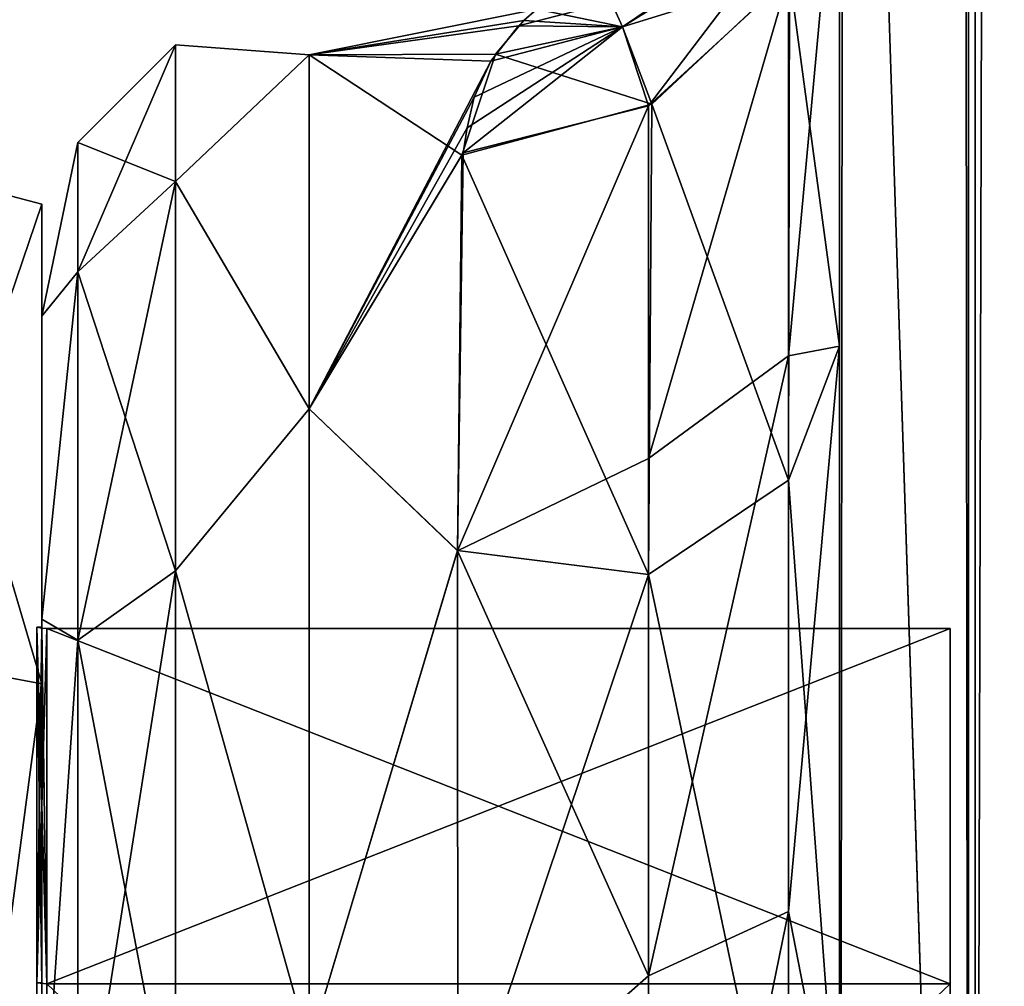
# Model space of a CAD drawing. Extents: x -23 to 470, y -1800 to 0.
# Tile 16 of 256: x 0 to 13, y -1761 to -1748. Entities that reach past the tile are written whole.
import ezdxf

# ---------------------------------------------------------------- set-up
doc = ezdxf.new("R2010")
doc.units = 0
doc.header["$LTSCALE"] = 17.087905
for name, color, linetype in [('1181', 7, 'CONTINUOUS'), ('1182', 7, 'CONTINUOUS'), ('1183', 7, 'CONTINUOUS'), ('1184', 7, 'CONTINUOUS'), ('1187', 7, 'CONTINUOUS'), ('1188', 7, 'CONTINUOUS'), ('1191', 7, 'CONTINUOUS'), ('1192', 7, 'CONTINUOUS'), ('1363', 7, 'CONTINUOUS'), ('1364', 7, 'CONTINUOUS'), ('622', 7, 'CONTINUOUS'), ('626', 7, 'CONTINUOUS'), ('628', 7, 'CONTINUOUS'), ('637', 7, 'CONTINUOUS'), ('638', 7, 'CONTINUOUS'), ('643', 7, 'CONTINUOUS'), ('646', 7, 'CONTINUOUS'), ('650', 7, 'CONTINUOUS'), ('678', 7, 'CONTINUOUS')]:
    doc.layers.add(name, color=color, linetype=linetype)

msp = doc.modelspace()

# ---------------------------------------------------------------- linework, layer by layer
at = {"layer": '1181', "linetype": 'CONTINUOUS'}
for points in [[(0, -1756.098), (0, -1760.756, -11.244), (0, -1750.556), (0, -1756.098)], [(0, -1750.556), (0, -1760.756, -11.244), (0, -1756.837, -15.164), (0, -1750.556)], [(0, -1756.837, 15.164), (0, -1756.098), (0, -1750.556), (0, -1756.837, 15.164)], [(0, -1760.756, 11.244), (0, -1756.098), (0, -1756.837, 15.164), (0, -1760.756, 11.244)], [(0, -1760.756, -11.244), (0, -1772, -15.902), (0, -1756.837, -15.164), (0, -1760.756, -11.244)], [(0, -1756.837, -15.164), (0, -1772, -15.902), (0, -1772, -21.444), (0, -1756.837, -15.164)], [(0, -1772, 15.902), (0, -1760.756, 11.244), (0, -1756.837, 15.164), (0, -1772, 15.902)], [(0, -1772, 21.444), (0, -1772, 15.902), (0, -1756.837, 15.164), (0, -1772, 21.444)]]:
    msp.add_3dface(points, dxfattribs=at)
at = {"layer": '1182', "linetype": 'CONTINUOUS'}
for points in [[(11.9, -1756.115), (11.9, -1760.768, 11.232), (11.9, -1787.885), (11.9, -1756.115)], [(11.9, -1756.115), (11.9, -1787.885), (11.9, -1783.232, -11.232), (11.9, -1756.115)], [(11.9, -1756.115), (11.9, -1783.232, -11.232), (11.9, -1760.768, -11.232), (11.9, -1756.115)], [(11.9, -1760.768, 11.232), (11.9, -1772, 15.885), (11.9, -1783.232, 11.232), (11.9, -1760.768, 11.232)], [(11.9, -1760.768, 11.232), (11.9, -1783.232, 11.232), (11.9, -1787.885), (11.9, -1760.768, 11.232)], [(11.9, -1783.232, -11.232), (11.9, -1772, -15.885), (11.9, -1760.768, -11.232), (11.9, -1783.232, -11.232)]]:
    msp.add_3dface(points, dxfattribs=at)
at = {"layer": '1183', "linetype": 'CONTINUOUS'}
for points in [[(11.9, -1760.768, 11.232), (11.9, -1756.115), (0.066, -1760.768, 11.232), (11.9, -1760.768, 11.232)], [(0.066, -1760.768, 11.232), (11.9, -1756.115), (0.066, -1756.115), (0.066, -1760.768, 11.232)], [(11.9, -1772, 15.885), (11.9, -1760.768, 11.232), (0.066, -1772, 15.885), (11.9, -1772, 15.885)], [(0.066, -1772, 15.885), (11.9, -1760.768, 11.232), (0.066, -1760.768, 11.232), (0.066, -1772, 15.885)]]:
    msp.add_3dface(points, dxfattribs=at)
at = {"layer": '1184', "linetype": 'CONTINUOUS'}
for points in [[(0.066, -1756.115), (11.9, -1756.115), (11.9, -1760.768, -11.232), (0.066, -1756.115)], [(0.066, -1756.115), (11.9, -1760.768, -11.232), (0.066, -1760.768, -11.232), (0.066, -1756.115)], [(11.9, -1760.768, -11.232), (11.9, -1772, -15.885), (0.066, -1760.768, -11.232), (11.9, -1760.768, -11.232)], [(0.066, -1760.768, -11.232), (11.9, -1772, -15.885), (0.066, -1772, -15.885), (0.066, -1760.768, -11.232)]]:
    msp.add_3dface(points, dxfattribs=at)
at = {"layer": '1187', "linetype": 'CONTINUOUS'}
for points in [[(-2.009, -1756.465, 15.535), (0, -1750.556), (-2.009, -1750.03, 0), (-2.009, -1756.465, 15.535)], [(0, -1756.837, 15.164), (0, -1750.556), (-2.009, -1756.465, 15.535), (0, -1756.837, 15.164)], [(-2.009, -1772, 21.97), (0, -1756.837, 15.164), (-2.009, -1756.465, 15.535), (-2.009, -1772, 21.97)], [(0, -1772, 21.444), (0, -1756.837, 15.164), (-2.009, -1772, 21.97), (0, -1772, 21.444)]]:
    msp.add_3dface(points, dxfattribs=at)
at = {"layer": '1188', "linetype": 'CONTINUOUS'}
for points in [[(0, -1750.556), (0, -1756.837, -15.164), (-2.009, -1750.03, 0), (0, -1750.556)], [(-2.009, -1750.03, 0), (0, -1756.837, -15.164), (-2.009, -1756.465, -15.535), (-2.009, -1750.03, 0)], [(0, -1756.837, -15.164), (0, -1772, -21.444), (-2.009, -1756.465, -15.535), (0, -1756.837, -15.164)], [(-2.009, -1756.465, -15.535), (0, -1772, -21.444), (-2.009, -1772, -21.97), (-2.009, -1756.465, -15.535)]]:
    msp.add_3dface(points, dxfattribs=at)
at = {"layer": '1191', "linetype": 'CONTINUOUS'}
for points in [[(0.066, -1760.768, -11.232), (-0.064, -1756.098), (0.001, -1756.111), (0.066, -1760.768, -11.232)], [(-0.064, -1756.098), (0.066, -1760.768, -11.232), (-0.064, -1760.756, -11.244), (-0.064, -1756.098)], [(0.066, -1756.115), (0.066, -1760.768, -11.232), (0.001, -1756.111), (0.066, -1756.115)], [(0.066, -1760.768, -11.232), (0.066, -1772, -15.885), (-0.064, -1760.756, -11.244), (0.066, -1760.768, -11.232)], [(-0.064, -1760.756, -11.244), (0.066, -1772, -15.885), (-0.064, -1772, -15.902), (-0.064, -1760.756, -11.244)]]:
    msp.add_3dface(points, dxfattribs=at)
at = {"layer": '1192', "linetype": 'CONTINUOUS'}
for points in [[(0.001, -1756.111), (-0.064, -1756.098), (-0.064, -1760.756, 11.244), (0.001, -1756.111)], [(0.066, -1756.115), (0.001, -1756.111), (-0.064, -1760.756, 11.244), (0.066, -1756.115)], [(0.066, -1760.768, 11.232), (0.066, -1756.115), (-0.064, -1760.756, 11.244), (0.066, -1760.768, 11.232)], [(-0.064, -1772, 15.902), (0.066, -1760.768, 11.232), (-0.064, -1760.756, 11.244), (-0.064, -1772, 15.902)], [(0.066, -1772, 15.885), (0.066, -1760.768, 11.232), (-0.064, -1772, 15.902), (0.066, -1772, 15.885)]]:
    msp.add_3dface(points, dxfattribs=at)
at = {"layer": '1363', "linetype": 'CONTINUOUS'}
for points in [[(0, -1756.098), (0, -1760.756, 11.244), (-0.064, -1756.098), (0, -1756.098)], [(-0.064, -1756.098), (0, -1760.756, 11.244), (-0.064, -1760.756, 11.244), (-0.064, -1756.098)], [(0, -1760.756, 11.244), (0, -1772, 15.902), (-0.064, -1760.756, 11.244), (0, -1760.756, 11.244)], [(0, -1772, 15.902), (-0.064, -1772, 15.902), (-0.064, -1760.756, 11.244), (0, -1772, 15.902)]]:
    msp.add_3dface(points, dxfattribs=at)
at = {"layer": '1364', "linetype": 'CONTINUOUS'}
for points in [[(0, -1760.756, -11.244), (0, -1756.098), (-0.064, -1760.756, -11.244), (0, -1760.756, -11.244)], [(0, -1756.098), (-0.064, -1756.098), (-0.064, -1760.756, -11.244), (0, -1756.098)], [(0, -1772, -15.902), (0, -1760.756, -11.244), (-0.064, -1772, -15.902), (0, -1772, -15.902)], [(0, -1760.756, -11.244), (-0.064, -1760.756, -11.244), (-0.064, -1772, -15.902), (0, -1760.756, -11.244)]]:
    msp.add_3dface(points, dxfattribs=at)
at = {"layer": '622', "linetype": 'CONTINUOUS'}
for points in [[(10.45, -1728.15, 20.5), (10.45, -1733.181, 19.873), (10.45, -1752.418, 21.378), (10.45, -1728.15, 20.5)], [(10.45, -1736.981, 22.508), (10.45, -1728.15, 20.5), (10.45, -1752.418, 21.378), (10.45, -1736.981, 22.508)], [(10.45, -1728.15, 102.5), (10.45, -1736.977, 100.493), (10.45, -1780, 102.5), (10.45, -1728.15, 102.5)], [(10.45, -1782.865, -101.931), (10.45, -1783.734, -101.5), (10.45, -1728.15, -102.5), (10.45, -1782.865, -101.931)], [(10.45, -1728.15, -102.5), (10.45, -1783.734, -101.5), (10.45, -1736.981, -100.492), (10.45, -1728.15, -102.5)], [(10.45, -1780, -102.5), (10.45, -1782.865, -101.931), (10.45, -1728.15, -102.5), (10.45, -1780, -102.5)], [(10.45, -1728.15, -20.5), (10.45, -1736.977, -22.507), (10.45, -1752.418, -21.378), (10.45, -1728.15, -20.5)], [(10.45, -1733.235, -19.859), (10.45, -1728.15, -20.5), (10.45, -1752.418, -21.378), (10.45, -1733.235, -19.859)], [(10.45, -1733.181, 19.873), (10.45, -1737.891, 18.038), (10.45, -1752.418, 21.378), (10.45, -1733.181, 19.873)], [(10.45, -1737.923, -18.021), (10.45, -1733.235, -19.859), (10.45, -1752.418, -21.378), (10.45, -1737.923, -18.021)], [(10.45, -1736.977, 59.493), (10.45, -1744.158, 53.805), (10.45, -1787.5, 95), (10.45, -1736.977, 59.493)], [(10.45, -1736.981, 63.508), (10.45, -1736.977, 59.493), (10.45, -1787.5, 95), (10.45, -1736.981, 63.508)], [(10.45, -1736.977, 100.493), (10.45, -1744.158, 94.805), (10.45, -1785.305, 100.301), (10.45, -1736.977, 100.493)], [(10.45, -1780, 102.5), (10.45, -1736.977, 100.493), (10.45, -1782.865, 101.931), (10.45, -1780, 102.5)], [(10.45, -1782.865, 101.931), (10.45, -1736.977, 100.493), (10.45, -1783.734, 101.5), (10.45, -1782.865, 101.931)], [(10.45, -1783.734, 101.5), (10.45, -1736.977, 100.493), (10.45, -1785.305, 100.301), (10.45, -1783.734, 101.5)], [(10.45, -1744.158, -69.195), (10.45, -1787.5, -24.51), (10.45, -1736.977, -63.507), (10.45, -1744.158, -69.195)], [(10.45, -1736.977, -63.507), (10.45, -1787.5, -24.51), (10.45, -1736.981, -59.492), (10.45, -1736.977, -63.507)], [(10.45, -1736.977, -22.507), (10.45, -1744.158, -28.195), (10.45, -1763.249, -27.648), (10.45, -1736.977, -22.507)], [(10.45, -1752.418, -21.378), (10.45, -1736.977, -22.507), (10.45, -1763.249, -27.648), (10.45, -1752.418, -21.378)], [(10.45, -1744.161, 28.199), (10.45, -1736.981, 22.508), (10.45, -1763.25, 27.648), (10.45, -1744.161, 28.199)], [(10.45, -1763.25, 27.648), (10.45, -1736.981, 22.508), (10.45, -1752.418, 21.378), (10.45, -1763.25, 27.648)], [(10.45, -1744.161, 69.199), (10.45, -1736.981, 63.508), (10.45, -1787.5, 95), (10.45, -1744.161, 69.199)], [(10.45, -1736.981, -59.492), (10.45, -1787.5, -24.51), (10.45, -1744.161, -53.801), (10.45, -1736.981, -59.492)], [(10.45, -1786.933, -97.86), (10.45, -1787.5, -95), (10.45, -1736.981, -100.492), (10.45, -1786.933, -97.86)], [(10.45, -1736.981, -100.492), (10.45, -1787.5, -95), (10.45, -1744.161, -94.801), (10.45, -1736.981, -100.492)], [(10.45, -1786.5, -98.734), (10.45, -1786.933, -97.86), (10.45, -1736.981, -100.492), (10.45, -1786.5, -98.734)], [(10.45, -1785.305, -100.301), (10.45, -1786.5, -98.734), (10.45, -1736.981, -100.492), (10.45, -1785.305, -100.301)], [(10.45, -1783.734, -101.5), (10.45, -1785.305, -100.301), (10.45, -1736.981, -100.492), (10.45, -1783.734, -101.5)], [(10.45, -1737.891, 18.038), (10.45, -1742.006, 15.109), (10.45, -1752.418, 21.378), (10.45, -1737.891, 18.038)], [(10.45, -1742.017, -15.098), (10.45, -1737.923, -18.021), (10.45, -1752.418, -21.378), (10.45, -1742.017, -15.098)], [(10.45, -1742.006, 15.109), (10.45, -1745.277, 11.265), (10.45, -1752.418, 21.378), (10.45, -1742.006, 15.109)], [(10.45, -1745.277, -11.265), (10.45, -1742.017, -15.098), (10.45, -1752.418, -21.378), (10.45, -1745.277, -11.265)], [(10.45, -1744.158, 53.805), (10.45, -1748.128, 45.583), (10.45, -1787.5, 95), (10.45, -1744.158, 53.805)], [(10.45, -1744.158, 94.805), (10.45, -1748.128, 86.583), (10.45, -1787.5, 95), (10.45, -1744.158, 94.805)], [(10.45, -1785.305, 100.301), (10.45, -1744.158, 94.805), (10.45, -1786.5, 98.734), (10.45, -1785.305, 100.301)], [(10.45, -1786.5, 98.734), (10.45, -1744.158, 94.805), (10.45, -1786.933, 97.86), (10.45, -1786.5, 98.734)], [(10.45, -1786.933, 97.86), (10.45, -1744.158, 94.805), (10.45, -1787.5, 95), (10.45, -1786.933, 97.86)], [(10.45, -1748.128, -77.417), (10.45, -1787.5, -24.51), (10.45, -1744.158, -69.195), (10.45, -1748.128, -77.417)], [(10.45, -1744.158, -28.195), (10.45, -1748.128, -36.417), (10.45, -1775.731, -28.753), (10.45, -1744.158, -28.195)], [(10.45, -1763.249, -27.648), (10.45, -1744.158, -28.195), (10.45, -1775.731, -28.753), (10.45, -1763.249, -27.648)], [(10.45, -1748.129, 36.421), (10.45, -1744.161, 28.199), (10.45, -1775.732, 28.753), (10.45, -1748.129, 36.421)], [(10.45, -1775.732, 28.753), (10.45, -1744.161, 28.199), (10.45, -1763.25, 27.648), (10.45, -1775.732, 28.753)], [(10.45, -1748.129, 77.421), (10.45, -1744.161, 69.199), (10.45, -1787.5, 95), (10.45, -1748.129, 77.421)], [(10.45, -1787.5, -95), (10.45, -1787.5, -24.51), (10.45, -1744.161, -94.801), (10.45, -1787.5, -95)], [(10.45, -1744.161, -94.801), (10.45, -1787.5, -24.51), (10.45, -1748.129, -86.579), (10.45, -1744.161, -94.801)], [(10.45, -1744.161, -53.801), (10.45, -1787.5, -24.51), (10.45, -1748.129, -45.579), (10.45, -1744.161, -53.801)], [(10.45, -1748.128, 45.583), (10.45, -1748.129, 36.421), (10.45, -1787.5, 95), (10.45, -1748.128, 45.583)], [(10.45, -1748.128, 86.583), (10.45, -1748.129, 77.421), (10.45, -1787.5, 95), (10.45, -1748.128, 86.583)], [(10.45, -1748.129, -86.579), (10.45, -1787.5, -24.51), (10.45, -1748.128, -77.417), (10.45, -1748.129, -86.579)], [(10.45, -1748.128, -36.417), (10.45, -1748.129, -45.579), (10.45, -1775.731, -28.753), (10.45, -1748.128, -36.417)], [(10.45, -1787.5, 95), (10.45, -1748.129, 36.421), (10.45, -1775.732, 28.753), (10.45, -1787.5, 95)], [(10.45, -1748.129, -45.579), (10.45, -1787.5, -24.51), (10.45, -1775.731, -28.753), (10.45, -1748.129, -45.579)]]:
    msp.add_3dface(points, dxfattribs=at)
at = {"layer": '626', "linetype": 'CONTINUOUS'}
for points in [[(0, -1752.022, -4.582), (0, -1755.991, -12.803), (0, -1791.978, -4.582), (0, -1752.022, -4.582)], [(0, -1752.022, 4.582), (0, -1752.022, -4.582), (0, -1791.978, -4.582), (0, -1752.022, 4.582)], [(0, -1755.991, 12.803), (0, -1752.022, 4.582), (0, -1788.009, 12.803), (0, -1755.991, 12.803)], [(0, -1788.009, 12.803), (0, -1752.022, 4.582), (0, -1791.978, 4.582), (0, -1788.009, 12.803)], [(0, -1791.978, 4.582), (0, -1752.022, 4.582), (0, -1791.978, -4.582), (0, -1791.978, 4.582)], [(0, -1755.991, -12.803), (0, -1763.173, -18.494), (0, -1788.009, -12.803), (0, -1755.991, -12.803)], [(0, -1791.978, -4.582), (0, -1755.991, -12.803), (0, -1788.009, -12.803), (0, -1791.978, -4.582)], [(0, -1763.174, 18.494), (0, -1755.991, 12.803), (0, -1780.827, 18.494), (0, -1763.174, 18.494)], [(0, -1780.827, 18.494), (0, -1755.991, 12.803), (0, -1788.009, 12.803), (0, -1780.827, 18.494)]]:
    msp.add_3dface(points, dxfattribs=at)
at = {"layer": '628', "linetype": 'CONTINUOUS'}
for points in [[(6.314, -1748.153, -2.702), (3.5, -1748.602, 5.341), (6.485, -1748.002, -0.308), (6.314, -1748.153, -2.702)], [(6.485, -1748.002, -0.308), (3.5, -1748.602, 5.341), (6.245, -1748.221, 3.25), (6.485, -1748.002, -0.308)], [(5.94, -1748.592, -5.298), (3.5, -1748.602, 5.341), (6.314, -1748.153, -2.702), (5.94, -1748.592, -5.298)], [(6.245, -1748.221, 3.25), (3.5, -1748.602, 5.341), (5.88, -1748.683, 5.686), (6.245, -1748.221, 3.25)], [(3.5, -1748.602, -5.341), (3.5, -1748.602, 5.341), (5.94, -1748.592, -5.298), (3.5, -1748.602, -5.341)], [(5.499, -1749.914, -9.392), (3.5, -1748.602, -5.341), (5.94, -1748.592, -5.298), (5.499, -1749.914, -9.392)], [(3.5, -1748.602, 5.341), (3.5, -1753.236, 14.964), (5.88, -1748.683, 5.686), (3.5, -1748.602, 5.341)], [(3.5, -1753.236, -14.964), (3.5, -1748.602, -5.341), (5.499, -1749.914, -9.392), (3.5, -1753.236, -14.964)], [(5.88, -1748.683, 5.686), (3.5, -1753.236, 14.964), (5.662, -1749.157, 7.363), (5.88, -1748.683, 5.686)], [(5.662, -1749.157, 7.363), (3.5, -1753.236, 14.964), (5.571, -1749.558, 8.507), (5.662, -1749.157, 7.363)], [(5.571, -1749.558, 8.507), (3.5, -1753.236, 14.964), (5.517, -1749.886, 9.326), (5.571, -1749.558, 8.507)], [(5.517, -1749.886, 9.326), (3.5, -1753.236, 14.964), (5.445, -1755.095, 17.036), (5.517, -1749.886, 9.326)], [(5.446, -1755.091, -17.032), (3.5, -1753.236, -14.964), (5.499, -1749.914, -9.392), (5.446, -1755.091, -17.032)], [(3.5, -1753.236, 14.964), (3.5, -1761.587, 21.623), (5.445, -1755.095, 17.036), (3.5, -1753.236, 14.964)], [(3.5, -1761.587, -21.623), (3.5, -1753.236, -14.964), (5.446, -1755.091, -17.032), (3.5, -1761.587, -21.623)], [(5.45, -1762.858, -22.191), (3.5, -1761.587, -21.623), (5.446, -1755.091, -17.032), (5.45, -1762.858, -22.191)], [(5.445, -1755.095, 17.036), (3.5, -1761.587, 21.623), (5.45, -1762.858, 22.191), (5.445, -1755.095, 17.036)]]:
    msp.add_3dface(points, dxfattribs=at)
at = {"layer": '637', "linetype": 'CONTINUOUS'}
for points in [[(10.45, -1745.277, -11.265), (10.45, -1752.418, -21.378), (9.794, -1747.559, -10.303), (10.45, -1745.277, -11.265)], [(7.989, -1749.247, -9.592), (9.794, -1747.559, -10.303), (9.78, -1754.173, -19.606), (7.989, -1749.247, -9.592)], [(9.794, -1747.559, -10.303), (10.45, -1752.418, -21.378), (9.78, -1754.173, -19.606), (9.794, -1747.559, -10.303)], [(5.499, -1749.914, -9.392), (7.989, -1749.247, -9.592), (7.946, -1755.405, -18.251), (5.499, -1749.914, -9.392)], [(7.946, -1755.405, -18.251), (7.989, -1749.247, -9.592), (9.78, -1754.173, -19.606), (7.946, -1755.405, -18.251)], [(5.446, -1755.091, -17.032), (5.499, -1749.914, -9.392), (7.946, -1755.405, -18.251), (5.446, -1755.091, -17.032)], [(10.45, -1752.418, -21.378), (10.45, -1763.249, -27.648), (9.78, -1754.173, -19.606), (10.45, -1752.418, -21.378)], [(7.946, -1755.405, -18.251), (9.78, -1754.173, -19.606), (9.78, -1764.068, -25.284), (7.946, -1755.405, -18.251)], [(9.78, -1754.173, -19.606), (10.45, -1763.249, -27.648), (9.78, -1764.068, -25.284), (9.78, -1754.173, -19.606)], [(5.45, -1762.858, -22.191), (5.446, -1755.091, -17.032), (7.946, -1755.405, -18.251), (5.45, -1762.858, -22.191)], [(7.946, -1764.617, -23.537), (5.45, -1762.858, -22.191), (7.946, -1755.405, -18.251), (7.946, -1764.617, -23.537)], [(7.946, -1764.617, -23.537), (7.946, -1755.405, -18.251), (9.78, -1764.068, -25.284), (7.946, -1764.617, -23.537)]]:
    msp.add_3dface(points, dxfattribs=at)
at = {"layer": '638', "linetype": 'CONTINUOUS'}
for points in [[(10.45, -1752.418, 21.378), (10.45, -1745.277, 11.265), (9.779, -1752.541, 17.987), (10.45, -1752.418, 21.378)], [(9.779, -1752.541, 17.987), (10.45, -1745.277, 11.265), (9.779, -1747.582, 10.293), (9.779, -1752.541, 17.987)], [(7.946, -1753.886, 16.744), (9.779, -1747.582, 10.293), (7.945, -1749.27, 9.582), (7.946, -1753.886, 16.744)], [(7.946, -1753.886, 16.744), (9.779, -1752.541, 17.987), (9.779, -1747.582, 10.293), (7.946, -1753.886, 16.744)], [(5.517, -1749.886, 9.326), (5.445, -1755.095, 17.036), (7.945, -1749.27, 9.582), (5.517, -1749.886, 9.326)], [(7.945, -1749.27, 9.582), (5.445, -1755.095, 17.036), (7.946, -1753.886, 16.744), (7.945, -1749.27, 9.582)], [(9.78, -1759.821, 23.535), (10.45, -1752.418, 21.378), (9.779, -1752.541, 17.987), (9.78, -1759.821, 23.535)], [(10.45, -1763.25, 27.648), (10.45, -1752.418, 21.378), (9.78, -1759.821, 23.535), (10.45, -1763.25, 27.648)], [(7.946, -1753.886, 16.744), (7.946, -1760.663, 21.908), (9.779, -1752.541, 17.987), (7.946, -1753.886, 16.744)], [(7.946, -1760.663, 21.908), (9.78, -1759.821, 23.535), (9.779, -1752.541, 17.987), (7.946, -1760.663, 21.908)], [(7.946, -1753.886, 16.744), (5.445, -1755.095, 17.036), (7.946, -1760.663, 21.908), (7.946, -1753.886, 16.744)], [(5.445, -1755.095, 17.036), (5.45, -1762.858, 22.191), (7.946, -1760.663, 21.908), (5.445, -1755.095, 17.036)], [(7.946, -1760.663, 21.908), (7.947, -1768.792, 24.459), (9.78, -1759.821, 23.535), (7.946, -1760.663, 21.908)], [(7.947, -1768.792, 24.459), (9.78, -1768.554, 26.275), (9.78, -1759.821, 23.535), (7.947, -1768.792, 24.459)], [(9.78, -1768.554, 26.275), (10.45, -1763.25, 27.648), (9.78, -1759.821, 23.535), (9.78, -1768.554, 26.275)], [(7.946, -1760.663, 21.908), (5.45, -1762.858, 22.191), (7.947, -1768.792, 24.459), (7.946, -1760.663, 21.908)]]:
    msp.add_3dface(points, dxfattribs=at)
at = {"layer": '643', "linetype": 'CONTINUOUS'}
for points in [[(1.752, -1750.259, -9.005), (0.469, -1749.75, 0), (1.752, -1748.468, 0), (1.752, -1750.259, -9.005)], [(1.752, -1748.468, 0), (0.469, -1751.444, 8.515), (1.752, -1750.259, 9.005), (1.752, -1748.468, 0)], [(0.469, -1749.75, 0), (0.469, -1751.444, 8.515), (1.752, -1748.468, 0), (0.469, -1749.75, 0)], [(3.5, -1748.602, 5.341), (3.5, -1748.602, -5.341), (1.752, -1748.468, 0), (3.5, -1748.602, 5.341)], [(3.5, -1748.602, 5.341), (1.752, -1748.468, 0), (1.752, -1750.259, 9.005), (3.5, -1748.602, 5.341)], [(3.5, -1748.602, -5.341), (1.752, -1750.259, -9.005), (1.752, -1748.468, 0), (3.5, -1748.602, -5.341)], [(3.5, -1753.236, 14.964), (3.5, -1748.602, 5.341), (1.752, -1750.259, 9.005), (3.5, -1753.236, 14.964)], [(3.5, -1748.602, -5.341), (3.5, -1753.236, -14.964), (1.752, -1750.259, -9.005), (3.5, -1748.602, -5.341)], [(0, -1752.022, -4.582), (0, -1752.022, 4.582), (0.469, -1749.75, 0), (0, -1752.022, -4.582)], [(0.469, -1751.444, -8.515), (0, -1752.022, -4.582), (0.469, -1749.75, 0), (0.469, -1751.444, -8.515)], [(0.469, -1749.75, 0), (0, -1752.022, 4.582), (0.469, -1751.444, 8.515), (0.469, -1749.75, 0)], [(0.469, -1751.444, -8.515), (0.469, -1749.75, 0), (1.752, -1750.259, -9.005), (0.469, -1751.444, -8.515)], [(1.752, -1755.36, -16.64), (0.469, -1751.444, -8.515), (1.752, -1750.259, -9.005), (1.752, -1755.36, -16.64)], [(0.469, -1751.444, 8.515), (0.469, -1756.267, 15.733), (1.752, -1750.259, 9.005), (0.469, -1751.444, 8.515)], [(1.752, -1750.259, 9.005), (0.469, -1756.267, 15.733), (1.752, -1755.36, 16.64), (1.752, -1750.259, 9.005)], [(3.5, -1753.236, 14.964), (1.752, -1750.259, 9.005), (1.752, -1755.36, 16.64), (3.5, -1753.236, 14.964)], [(3.5, -1753.236, -14.964), (1.752, -1755.36, -16.64), (1.752, -1750.259, -9.005), (3.5, -1753.236, -14.964)], [(0, -1755.991, -12.803), (0, -1752.022, -4.582), (0.469, -1751.444, -8.515), (0, -1755.991, -12.803)], [(0.469, -1756.267, -15.733), (0, -1755.991, -12.803), (0.469, -1751.444, -8.515), (0.469, -1756.267, -15.733)], [(0, -1752.022, 4.582), (0, -1755.991, 12.803), (0.469, -1751.444, 8.515), (0, -1752.022, 4.582)], [(0.469, -1751.444, 8.515), (0, -1755.991, 12.803), (0.469, -1756.267, 15.733), (0.469, -1751.444, 8.515)], [(0.469, -1756.267, -15.733), (0.469, -1751.444, -8.515), (1.752, -1755.36, -16.64), (0.469, -1756.267, -15.733)], [(3.5, -1761.587, 21.623), (3.5, -1753.236, 14.964), (1.752, -1755.36, 16.64), (3.5, -1761.587, 21.623)], [(3.5, -1753.236, -14.964), (3.5, -1761.587, -21.623), (1.752, -1755.36, -16.64), (3.5, -1753.236, -14.964)], [(1.752, -1755.36, 16.64), (0.469, -1763.485, 20.556), (1.752, -1762.995, 21.741), (1.752, -1755.36, 16.64)], [(0.469, -1756.267, 15.733), (0.469, -1763.485, 20.556), (1.752, -1755.36, 16.64), (0.469, -1756.267, 15.733)], [(1.752, -1762.995, -21.741), (0.469, -1756.267, -15.733), (1.752, -1755.36, -16.64), (1.752, -1762.995, -21.741)], [(3.5, -1761.587, 21.623), (1.752, -1755.36, 16.64), (1.752, -1762.995, 21.741), (3.5, -1761.587, 21.623)], [(3.5, -1761.587, -21.623), (1.752, -1762.995, -21.741), (1.752, -1755.36, -16.64), (3.5, -1761.587, -21.623)], [(0, -1763.173, -18.494), (0, -1755.991, -12.803), (0.469, -1756.267, -15.733), (0, -1763.173, -18.494)], [(0, -1755.991, 12.803), (0, -1763.174, 18.494), (0.469, -1756.267, 15.733), (0, -1755.991, 12.803)], [(0.469, -1763.485, -20.556), (0, -1763.173, -18.494), (0.469, -1756.267, -15.733), (0.469, -1763.485, -20.556)], [(0.469, -1756.267, 15.733), (0, -1763.174, 18.494), (0.469, -1763.485, 20.556), (0.469, -1756.267, 15.733)], [(0.469, -1763.485, -20.556), (0.469, -1756.267, -15.733), (1.752, -1762.995, -21.741), (0.469, -1763.485, -20.556)]]:
    msp.add_3dface(points, dxfattribs=at)
at = {"layer": '646', "linetype": 'CONTINUOUS'}
for points in [[(10.45, -20, 102.5), (10.45, -71.85, 102.5), (12.138, -1780, 108.8), (10.45, -20, 102.5)], [(10.45, -20, 102.5), (12.138, -1780, 108.8), (12.138, -20, 108.8), (10.45, -20, 102.5)], [(12.138, -1780, 108.8), (16.747, -1780, 113.41), (12.138, -20, 108.8), (12.138, -1780, 108.8)], [(16.747, -1780, 113.41), (16.747, -20, 113.41), (12.138, -20, 108.8), (16.747, -1780, 113.41)], [(10.45, -71.85, 102.5), (10.45, -1728.15, 102.5), (12.138, -1780, 108.8), (10.45, -71.85, 102.5)], [(10.45, -1728.15, 102.5), (10.45, -1780, 102.5), (12.138, -1780, 108.8), (10.45, -1728.15, 102.5)]]:
    msp.add_3dface(points, dxfattribs=at)
at = {"layer": '650', "linetype": 'CONTINUOUS'}
for points in [[(10.45, -1780, -102.5), (10.45, -1728.15, -102.5), (12.225, -20, -108.75), (10.45, -1780, -102.5)], [(12.225, -1780, -108.75), (10.45, -1780, -102.5), (12.225, -20, -108.75), (12.225, -1780, -108.75)], [(16.797, -1780, -113.323), (12.225, -1780, -108.75), (16.797, -20, -113.323), (16.797, -1780, -113.323)], [(12.225, -1780, -108.75), (12.225, -20, -108.75), (16.797, -20, -113.323), (12.225, -1780, -108.75)]]:
    msp.add_3dface(points, dxfattribs=at)
at = {"layer": '678', "linetype": 'CONTINUOUS'}
for points in [[(7.606, -1748.235, 4.851), (9.78, -1746.763, 0.001), (7.457, -1747.905, 0.001), (7.606, -1748.235, 4.851)], [(9.752, -1746.891, 5.389), (9.78, -1746.763, 0.001), (7.606, -1748.235, 4.851), (9.752, -1746.891, 5.389)], [(7.457, -1747.905, 0.001), (9.752, -1746.891, -5.387), (7.606, -1748.235, -4.85), (7.457, -1747.905, 0.001)], [(7.945, -1749.27, 9.582), (9.752, -1746.891, 5.389), (7.606, -1748.235, 4.851), (7.945, -1749.27, 9.582)], [(9.752, -1746.891, -5.387), (9.794, -1747.559, -10.303), (7.606, -1748.235, -4.85), (9.752, -1746.891, -5.387)], [(7.945, -1749.27, 9.582), (9.779, -1747.582, 10.293), (9.752, -1746.891, 5.389), (7.945, -1749.27, 9.582)], [(7.606, -1748.235, -4.85), (9.794, -1747.559, -10.303), (7.989, -1749.247, -9.592), (7.606, -1748.235, -4.85)], [(6.485, -1748.002, -0.308), (6.245, -1748.221, 3.25), (7.457, -1747.905, 0.001), (6.485, -1748.002, -0.308)], [(6.245, -1748.221, 3.25), (7.606, -1748.235, 4.851), (7.457, -1747.905, 0.001), (6.245, -1748.221, 3.25)], [(6.485, -1748.002, -0.308), (7.457, -1747.905, 0.001), (7.606, -1748.235, -4.85), (6.485, -1748.002, -0.308)], [(6.314, -1748.153, -2.702), (6.485, -1748.002, -0.308), (7.606, -1748.235, -4.85), (6.314, -1748.153, -2.702)], [(5.94, -1748.592, -5.298), (6.314, -1748.153, -2.702), (7.606, -1748.235, -4.85), (5.94, -1748.592, -5.298)], [(5.571, -1749.558, 8.507), (5.517, -1749.886, 9.326), (7.606, -1748.235, 4.851), (5.571, -1749.558, 8.507)], [(5.517, -1749.886, 9.326), (7.945, -1749.27, 9.582), (7.606, -1748.235, 4.851), (5.517, -1749.886, 9.326)], [(5.662, -1749.157, 7.363), (5.571, -1749.558, 8.507), (7.606, -1748.235, 4.851), (5.662, -1749.157, 7.363)], [(5.88, -1748.683, 5.686), (5.662, -1749.157, 7.363), (7.606, -1748.235, 4.851), (5.88, -1748.683, 5.686)], [(6.245, -1748.221, 3.25), (5.88, -1748.683, 5.686), (7.606, -1748.235, 4.851), (6.245, -1748.221, 3.25)], [(5.94, -1748.592, -5.298), (7.606, -1748.235, -4.85), (7.989, -1749.247, -9.592), (5.94, -1748.592, -5.298)], [(5.499, -1749.914, -9.392), (5.94, -1748.592, -5.298), (7.989, -1749.247, -9.592), (5.499, -1749.914, -9.392)]]:
    msp.add_3dface(points, dxfattribs=at)

doc.saveas('drawing.dxf')
